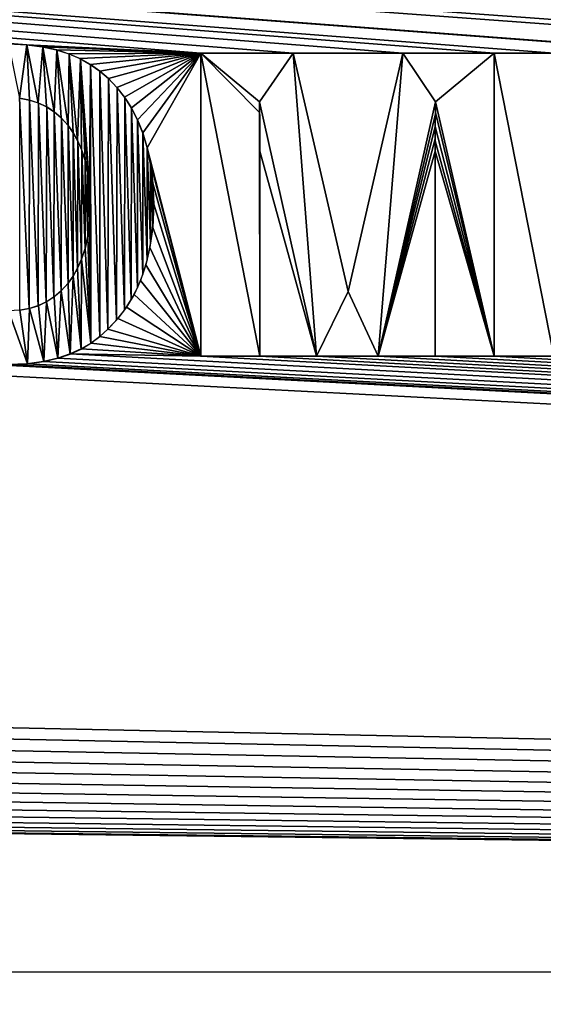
# Model space of a CAD drawing. Header units: millimetres. Extents: x -125 to 125, y -729 to 71.
# Tile 37 of 48: x -8 to -3, y -53 to -43. Entities that reach past the tile are written whole.
import ezdxf

# ---------------------------------------------------------------- set-up
doc = ezdxf.new("R2010")
doc.units = ezdxf.units.MM
doc.header["$LTSCALE"] = 65.185185
for name, color, linetype in [('1', 7, 'CONTINUOUS'), ('13', 7, 'CONTINUOUS'), ('17', 7, 'CONTINUOUS'), ('3', 7, 'CONTINUOUS')]:
    doc.layers.add(name, color=color, linetype=linetype)

msp = doc.modelspace()

# ---------------------------------------------------------------- linework, layer by layer
at = {"layer": '1', "color": 253, "linetype": 'Continuous', "true_color": 0xaaa39e}
for points in [[(4.6974, -43.25, 56.4478), (-90.75, -36.5, 56.4478), (3.2626, -43.25, 56.4478), (4.6974, -43.25, 56.4478)], [(7.7356, -43.2588, 56.4478), (-90.75, -36.5, 56.4478), (7.5509, -43.25, 56.4478), (7.7356, -43.2588, 56.4478)], [(-90.75, -36.5, 56.4478), (7.7356, -43.2588, 56.4478), (9.7786, -43.3643, 56.4478), (-90.75, -36.5, 56.4478)], [(7.5509, -43.25, 56.4478), (-90.75, -36.5, 56.4478), (6.2585, -43.25, 56.4478), (7.5509, -43.25, 56.4478)], [(10.7752, -43.1658, 56.4478), (-90.75, -36.5, 56.4478), (10.5957, -43.1584, 56.4478), (10.7752, -43.1658, 56.4478)], [(10.5957, -43.1584, 56.4478), (-90.75, -36.5, 56.4478), (10.4164, -43.1657, 56.4478), (10.5957, -43.1584, 56.4478)], [(10.4164, -43.1657, 56.4478), (-90.75, -36.5, 56.4478), (10.2576, -43.1861, 56.4478), (10.4164, -43.1657, 56.4478)], [(10.2576, -43.1861, 56.4478), (-90.75, -36.5, 56.4478), (10.1154, -43.2179, 56.4478), (10.2576, -43.1861, 56.4478)], [(10.1154, -43.2179, 56.4478), (-90.75, -36.5, 56.4478), (9.9898, -43.2589, 56.4478), (10.1154, -43.2179, 56.4478)], [(9.9898, -43.2589, 56.4478), (-90.75, -36.5, 56.4478), (9.879, -43.3077, 56.4478), (9.9898, -43.2589, 56.4478)], [(9.879, -43.3077, 56.4478), (-90.75, -36.5, 56.4478), (9.7786, -43.3643, 56.4478), (9.879, -43.3077, 56.4478)], [(-1.3128, -43.25, 56.4478), (-90.75, -36.5, 56.4478), (-2.7619, -43.25, 56.4478), (-1.3128, -43.25, 56.4478)], [(-90.75, -36.5, 56.4478), (-1.17, -43.256, 56.4478), (1.095, -43.25, 56.4478), (-90.75, -36.5, 56.4478)], [(-1.17, -43.256, 56.4478), (-90.75, -36.5, 56.4478), (-1.3128, -43.25, 56.4478), (-1.17, -43.256, 56.4478)], [(-90.75, -36.5, 56.4478), (-3.3521, -43.25, 56.4478), (-2.7619, -43.25, 56.4478), (-90.75, -36.5, 56.4478)], [(-5.3426, -43.25, 56.4478), (-90.75, -36.5, 56.4478), (-6.2544, -43.25, 56.4478), (-5.3426, -43.25, 56.4478)], [(-90.75, -36.5, 56.4478), (-4.2558, -43.25, 56.4478), (-3.3521, -43.25, 56.4478), (-90.75, -36.5, 56.4478)], [(-4.2558, -43.25, 56.4478), (-90.75, -36.5, 56.4478), (-5.3426, -43.25, 56.4478), (-4.2558, -43.25, 56.4478)], [(-90.75, -36.5, 56.4478), (1.095, -43.25, 56.4478), (1.8053, -43.25, 56.4478), (-90.75, -36.5, 56.4478)], [(-90.75, -36.5, 56.4478), (1.8053, -43.25, 56.4478), (3.2626, -43.25, 56.4478), (-90.75, -36.5, 56.4478)], [(4.8519, -43.2564, 56.4478), (-90.75, -36.5, 56.4478), (4.6974, -43.25, 56.4478), (4.8519, -43.2564, 56.4478)], [(-90.75, -36.5, 56.4478), (4.8519, -43.2564, 56.4478), (6.2585, -43.25, 56.4478), (-90.75, -36.5, 56.4478)], [(82, -46.9, 56.4478), (-90.75, -36.5, 56.4478), (81.8142, -46.9108, 56.4478), (82, -46.9, 56.4478)], [(-90.75, -36.5, 56.4478), (82, -46.9, 56.4478), (82.1858, -46.9108, 56.4478), (-90.75, -36.5, 56.4478)], [(81.8142, -46.9108, 56.4478), (-90.75, -36.5, 56.4478), (81.631, -46.9431, 56.4478), (81.8142, -46.9108, 56.4478)], [(81.631, -46.9431, 56.4478), (-90.75, -36.5, 56.4478), (81.4528, -46.9965, 56.4478), (81.631, -46.9431, 56.4478)], [(81.4528, -46.9965, 56.4478), (-90.75, -36.5, 56.4478), (81.2819, -47.0702, 56.4478), (81.4528, -46.9965, 56.4478)], [(81.2819, -47.0702, 56.4478), (-90.75, -36.5, 56.4478), (81.1208, -47.1632, 56.4478), (81.2819, -47.0702, 56.4478)], [(81.1208, -47.1632, 56.4478), (-90.75, -36.5, 56.4478), (80.9716, -47.2743, 56.4478), (81.1208, -47.1632, 56.4478)], [(80.9716, -47.2743, 56.4478), (-90.75, -36.5, 56.4478), (80.8362, -47.402, 56.4478), (80.9716, -47.2743, 56.4478)], [(80.8362, -47.402, 56.4478), (-90.75, -36.5, 56.4478), (80.7166, -47.5445, 56.4478), (80.8362, -47.402, 56.4478)], [(-90.75, -36.5, 56.4478), (10.7752, -43.1658, 56.4478), (80.7166, -47.5445, 56.4478), (-90.75, -36.5, 56.4478)], [(-90.75, -36.5, 56.4478), (-7.9799, -43.1658, 56.4478), (-6.2544, -43.25, 56.4478), (-90.75, -36.5, 56.4478)], [(-7.9799, -43.1658, 56.4478), (-90.75, -36.5, 56.4478), (-8.1594, -43.1584, 56.4478), (-7.9799, -43.1658, 56.4478)], [(90.75, -36.5, 56.4478), (-90.75, -36.5, 56.4478), (82.1858, -46.9108, 56.4478), (90.75, -36.5, 56.4478)], [(-7.9799, -43.1658, 56.4478), (-7.8254, -43.1857, 56.4478), (-6.2544, -43.25, 56.4478), (-7.9799, -43.1658, 56.4478)], [(-7.8254, -43.1857, 56.4478), (-7.6879, -43.216, 56.4478), (-6.2544, -43.25, 56.4478), (-7.8254, -43.1857, 56.4478)], [(-7.6879, -43.216, 56.4478), (-7.5639, -43.2559, 56.4478), (-6.2544, -43.25, 56.4478), (-7.6879, -43.216, 56.4478)], [(-7.5639, -43.2559, 56.4478), (-7.4528, -43.304, 56.4478), (-6.2544, -43.25, 56.4478), (-7.5639, -43.2559, 56.4478)], [(-7.4528, -43.304, 56.4478), (-7.3504, -43.3611, 56.4478), (-6.2544, -43.25, 56.4478), (-7.4528, -43.304, 56.4478)], [(-7.3504, -43.3611, 56.4478), (-7.2566, -43.4267, 56.4478), (-6.2544, -43.25, 56.4478), (-7.3504, -43.3611, 56.4478)], [(-7.2566, -43.4267, 56.4478), (-7.1699, -43.5019, 56.4478), (-6.2544, -43.25, 56.4478), (-7.2566, -43.4267, 56.4478)], [(-7.1699, -43.5019, 56.4478), (-7.0863, -43.5902, 56.4478), (-6.2544, -43.25, 56.4478), (-7.1699, -43.5019, 56.4478)], [(-7.0863, -43.5902, 56.4478), (-7.0108, -43.6864, 56.4478), (-6.2544, -43.25, 56.4478), (-7.0863, -43.5902, 56.4478)], [(-7.0108, -43.6864, 56.4478), (-6.9432, -43.7918, 56.4478), (-6.2544, -43.25, 56.4478), (-7.0108, -43.6864, 56.4478)], [(-6.9432, -43.7918, 56.4478), (-6.8826, -43.9094, 56.4478), (-6.2544, -43.25, 56.4478), (-6.9432, -43.7918, 56.4478)], [(-6.8826, -43.9094, 56.4478), (-6.8307, -44.0381, 56.4478), (-6.2544, -43.25, 56.4478), (-6.8826, -43.9094, 56.4478)], [(-6.8307, -44.0381, 56.4478), (-6.7862, -44.1862, 56.4478), (-6.2544, -43.25, 56.4478), (-6.8307, -44.0381, 56.4478)], [(-6.2544, -43.25, 56.4478), (-6.7862, -44.1862, 56.4478), (-6.2544, -46.25, 56.4478), (-6.2544, -43.25, 56.4478)], [(-4.7972, -45.6089, 56.4478), (-4.2558, -43.25, 56.4478), (-5.3426, -43.25, 56.4478), (-4.7972, -45.6089, 56.4478)], [(-3.3521, -43.25, 56.4478), (-3.3521, -46.25, 56.4478), (-2.7619, -46.25, 56.4478), (-3.3521, -43.25, 56.4478)], [(-2.7619, -43.25, 56.4478), (-3.3521, -43.25, 56.4478), (-2.7619, -46.25, 56.4478), (-2.7619, -43.25, 56.4478)], [(-8.0503, -45.796, 56.4478), (-7.954, -45.7785, 56.4478), (-8.0495, -43.6961, 56.4478), (-8.0503, -45.796, 56.4478)], [(-8.0495, -43.6961, 56.4478), (-7.954, -45.7785, 56.4478), (-7.9505, -43.7147, 56.4478), (-8.0495, -43.6961, 56.4478)], [(-7.954, -45.7785, 56.4478), (-7.8672, -45.7511, 56.4478), (-7.9505, -43.7147, 56.4478), (-7.954, -45.7785, 56.4478)], [(-7.9505, -43.7147, 56.4478), (-7.8672, -45.7511, 56.4478), (-7.8616, -43.7438, 56.4478), (-7.9505, -43.7147, 56.4478)], [(-7.8672, -45.7511, 56.4478), (-7.786, -45.7132, 56.4478), (-7.8616, -43.7438, 56.4478), (-7.8672, -45.7511, 56.4478)], [(-7.8616, -43.7438, 56.4478), (-7.786, -45.7132, 56.4478), (-7.7807, -43.7829, 56.4478), (-7.8616, -43.7438, 56.4478)], [(-7.786, -45.7132, 56.4478), (-7.7098, -45.6642, 56.4478), (-7.7807, -43.7829, 56.4478), (-7.786, -45.7132, 56.4478)], [(-7.7807, -43.7829, 56.4478), (-7.7098, -45.6642, 56.4478), (-7.7063, -43.8319, 56.4478), (-7.7807, -43.7829, 56.4478)], [(-5.6716, -44.1028, 56.4478), (-5.6703, -44.2208, 56.4478), (-5.6744, -43.7324, 56.4478), (-5.6716, -44.1028, 56.4478)], [(-5.6744, -43.7324, 56.4478), (-5.6703, -44.2208, 56.4478), (-5.1106, -46.25, 56.4478), (-5.6744, -43.7324, 56.4478)], [(-5.6733, -43.9766, 56.4478), (-5.6716, -44.1028, 56.4478), (-5.6744, -43.7324, 56.4478), (-5.6733, -43.9766, 56.4478)], [(-5.6742, -43.8552, 56.4478), (-5.6733, -43.9766, 56.4478), (-5.6744, -43.7324, 56.4478), (-5.6742, -43.8552, 56.4478)], [(-3.9322, -43.7324, 56.4478), (-4.502, -46.25, 56.4478), (-3.9335, -43.8504, 56.4478), (-3.9322, -43.7324, 56.4478)], [(-7.7098, -45.6642, 56.4478), (-7.6375, -45.6028, 56.4478), (-7.7063, -43.8319, 56.4478), (-7.7098, -45.6642, 56.4478)], [(-7.7063, -43.8319, 56.4478), (-7.6375, -45.6028, 56.4478), (-7.6362, -43.8922, 56.4478), (-7.7063, -43.8319, 56.4478)], [(-3.9335, -43.8504, 56.4478), (-4.502, -46.25, 56.4478), (-3.9352, -43.9766, 56.4478), (-3.9335, -43.8504, 56.4478)], [(-7.6375, -45.6028, 56.4478), (-7.5692, -45.5275, 56.4478), (-7.6362, -43.8922, 56.4478), (-7.6375, -45.6028, 56.4478)], [(-7.6362, -43.8922, 56.4478), (-7.5692, -45.5275, 56.4478), (-7.5692, -43.9664, 56.4478), (-7.6362, -43.8922, 56.4478)], [(-7.5179, -44.0383, 56.4478), (-7.5692, -43.9664, 56.4478), (-7.52, -45.4588, 56.4478), (-7.5179, -44.0383, 56.4478)], [(-7.5692, -43.9664, 56.4478), (-7.5692, -45.5275, 56.4478), (-7.52, -45.4588, 56.4478), (-7.5692, -43.9664, 56.4478)], [(-3.9352, -43.9766, 56.4478), (-4.502, -46.25, 56.4478), (-3.936, -44.098, 56.4478), (-3.9352, -43.9766, 56.4478)], [(-7.4751, -45.3798, 56.4478), (-7.5179, -44.0383, 56.4478), (-7.52, -45.4588, 56.4478), (-7.4751, -45.3798, 56.4478)], [(-7.4728, -44.1186, 56.4478), (-7.5179, -44.0383, 56.4478), (-7.4751, -45.3798, 56.4478), (-7.4728, -44.1186, 56.4478)], [(-7.4356, -45.2896, 56.4478), (-7.4728, -44.1186, 56.4478), (-7.4751, -45.3798, 56.4478), (-7.4356, -45.2896, 56.4478)], [(-7.4333, -44.2102, 56.4478), (-7.4728, -44.1186, 56.4478), (-7.4356, -45.2896, 56.4478), (-7.4333, -44.2102, 56.4478)], [(-3.936, -44.098, 56.4478), (-4.502, -46.25, 56.4478), (-3.9362, -44.2208, 56.4478), (-3.936, -44.098, 56.4478)], [(-7.4013, -45.1839, 56.4478), (-7.4333, -44.2102, 56.4478), (-7.4356, -45.2896, 56.4478), (-7.4013, -45.1839, 56.4478)], [(-7.4004, -44.3132, 56.4478), (-7.4333, -44.2102, 56.4478), (-7.4013, -45.1839, 56.4478), (-7.4004, -44.3132, 56.4478)], [(-6.7862, -44.1862, 56.4478), (-6.7522, -44.3523, 56.4478), (-6.2544, -46.25, 56.4478), (-6.7862, -44.1862, 56.4478)], [(-5.6703, -44.2208, 56.4478), (-5.6703, -46.25, 56.4478), (-5.1106, -46.25, 56.4478), (-5.6703, -44.2208, 56.4478)], [(-3.9362, -44.2208, 56.4478), (-4.502, -46.25, 56.4478), (-3.9362, -46.25, 56.4478), (-3.9362, -44.2208, 56.4478)], [(-7.3742, -45.0605, 56.4478), (-7.4004, -44.3132, 56.4478), (-7.4013, -45.1839, 56.4478), (-7.3742, -45.0605, 56.4478)], [(-7.3738, -44.435, 56.4478), (-7.4004, -44.3132, 56.4478), (-7.3742, -45.0605, 56.4478), (-7.3738, -44.435, 56.4478)], [(-6.7522, -44.3523, 56.4478), (-6.7303, -44.5368, 56.4478), (-6.2544, -46.25, 56.4478), (-6.7522, -44.3523, 56.4478)], [(-7.356, -44.9148, 56.4478), (-7.3738, -44.435, 56.4478), (-7.3742, -45.0605, 56.4478), (-7.356, -44.9148, 56.4478)], [(-7.3561, -44.576, 56.4478), (-7.3738, -44.435, 56.4478), (-7.356, -44.9148, 56.4478), (-7.3561, -44.576, 56.4478)], [(-6.7303, -44.5368, 56.4478), (-6.7225, -44.7459, 56.4478), (-6.2544, -46.25, 56.4478), (-6.7303, -44.5368, 56.4478)], [(-7.3494, -44.7459, 56.4478), (-7.3561, -44.576, 56.4478), (-7.356, -44.9148, 56.4478), (-7.3494, -44.7459, 56.4478)], [(-6.7225, -44.7459, 56.4478), (-6.7324, -44.9762, 56.4478), (-6.2544, -46.25, 56.4478), (-6.7225, -44.7459, 56.4478)], [(-6.7324, -44.9762, 56.4478), (-6.7593, -45.174, 56.4478), (-6.2544, -46.25, 56.4478), (-6.7324, -44.9762, 56.4478)], [(-6.7593, -45.174, 56.4478), (-6.7992, -45.3454, 56.4478), (-6.2544, -46.25, 56.4478), (-6.7593, -45.174, 56.4478)], [(-6.7992, -45.3454, 56.4478), (-6.8522, -45.5012, 56.4478), (-6.2544, -46.25, 56.4478), (-6.7992, -45.3454, 56.4478)], [(-6.8522, -45.5012, 56.4478), (-6.9161, -45.6395, 56.4478), (-6.2544, -46.25, 56.4478), (-6.8522, -45.5012, 56.4478)], [(-6.9161, -45.6395, 56.4478), (-6.9912, -45.765, 56.4478), (-6.2544, -46.25, 56.4478), (-6.9161, -45.6395, 56.4478)], [(-6.9912, -45.765, 56.4478), (-7.0775, -45.879, 56.4478), (-6.2544, -46.25, 56.4478), (-6.9912, -45.765, 56.4478)], [(-7.0775, -45.879, 56.4478), (-7.1764, -45.9834, 56.4478), (-6.2544, -46.25, 56.4478), (-7.0775, -45.879, 56.4478)], [(-7.1764, -45.9834, 56.4478), (-7.2555, -46.0565, 56.4478), (-6.2544, -46.25, 56.4478), (-7.1764, -45.9834, 56.4478)], [(-7.3424, -46.1215, 56.4478), (-7.4394, -46.1791, 56.4478), (-6.2544, -46.25, 56.4478), (-7.3424, -46.1215, 56.4478)], [(-7.2555, -46.0565, 56.4478), (-7.3424, -46.1215, 56.4478), (-6.2544, -46.25, 56.4478), (-7.2555, -46.0565, 56.4478)], [(-7.4394, -46.1791, 56.4478), (-7.5478, -46.2291, 56.4478), (-6.2544, -46.25, 56.4478), (-7.4394, -46.1791, 56.4478)], [(-12.0326, -46.25, 56.4478), (-80.4027, -48.407, 56.4478), (106.5501, -52.35, 56.4478), (-12.0326, -46.25, 56.4478)], [(-9.9077, -46.25, 56.4478), (-12.0326, -46.25, 56.4478), (106.5501, -52.35, 56.4478), (-9.9077, -46.25, 56.4478)], [(-8.3428, -46.326, 56.4478), (-9.9077, -46.25, 56.4478), (106.5501, -52.35, 56.4478), (-8.3428, -46.326, 56.4478)], [(-7.8134, -46.3042, 56.4478), (-7.9747, -46.3257, 56.4478), (106.5501, -52.35, 56.4478), (-7.8134, -46.3042, 56.4478)], [(-7.6713, -46.2712, 56.4478), (-7.8134, -46.3042, 56.4478), (106.5501, -52.35, 56.4478), (-7.6713, -46.2712, 56.4478)], [(-7.5478, -46.2291, 56.4478), (-7.6713, -46.2712, 56.4478), (106.5501, -52.35, 56.4478), (-7.5478, -46.2291, 56.4478)], [(-6.2544, -46.25, 56.4478), (-7.5478, -46.2291, 56.4478), (106.5501, -52.35, 56.4478), (-6.2544, -46.25, 56.4478)], [(-5.6703, -46.25, 56.4478), (-6.2544, -46.25, 56.4478), (106.5501, -52.35, 56.4478), (-5.6703, -46.25, 56.4478)], [(-5.1106, -46.25, 56.4478), (-5.6703, -46.25, 56.4478), (106.5501, -52.35, 56.4478), (-5.1106, -46.25, 56.4478)], [(-4.502, -46.25, 56.4478), (-5.1106, -46.25, 56.4478), (106.5501, -52.35, 56.4478), (-4.502, -46.25, 56.4478)], [(-3.9362, -46.25, 56.4478), (-4.502, -46.25, 56.4478), (106.5501, -52.35, 56.4478), (-3.9362, -46.25, 56.4478)], [(-3.3521, -46.25, 56.4478), (-3.9362, -46.25, 56.4478), (106.5501, -52.35, 56.4478), (-3.3521, -46.25, 56.4478)], [(-2.7619, -46.25, 56.4478), (-3.3521, -46.25, 56.4478), (106.5501, -52.35, 56.4478), (-2.7619, -46.25, 56.4478)], [(-8.1594, -46.3334, 56.4478), (-8.3428, -46.326, 56.4478), (106.5501, -52.35, 56.4478), (-8.1594, -46.3334, 56.4478)], [(-7.9747, -46.3257, 56.4478), (-8.1594, -46.3334, 56.4478), (106.5501, -52.35, 56.4478), (-7.9747, -46.3257, 56.4478)], [(-80.4027, -48.407, 56.4478), (-80.4027, -48.593, 56.4478), (106.5501, -52.35, 56.4478), (-80.4027, -48.407, 56.4478)], [(-80.4027, -48.593, 56.4478), (-80.4243, -48.7778, 56.4478), (106.5501, -52.35, 56.4478), (-80.4027, -48.593, 56.4478)], [(-80.4243, -48.7778, 56.4478), (-80.4672, -48.9589, 56.4478), (106.5501, -52.35, 56.4478), (-80.4243, -48.7778, 56.4478)], [(-80.4672, -48.9589, 56.4478), (-80.5309, -49.1337, 56.4478), (106.5501, -52.35, 56.4478), (-80.4672, -48.9589, 56.4478)], [(-80.5309, -49.1337, 56.4478), (-80.6143, -49.3, 56.4478), (106.5501, -52.35, 56.4478), (-80.5309, -49.1337, 56.4478)], [(-80.6143, -49.3, 56.4478), (-80.7166, -49.4555, 56.4478), (106.5501, -52.35, 56.4478), (-80.6143, -49.3, 56.4478)], [(-80.7166, -49.4555, 56.4478), (-80.8362, -49.598, 56.4478), (106.5501, -52.35, 56.4478), (-80.7166, -49.4555, 56.4478)], [(-80.8362, -49.598, 56.4478), (-80.9716, -49.7257, 56.4478), (106.5501, -52.35, 56.4478), (-80.8362, -49.598, 56.4478)], [(-80.9716, -49.7257, 56.4478), (-81.1208, -49.8368, 56.4478), (106.5501, -52.35, 56.4478), (-80.9716, -49.7257, 56.4478)], [(-81.2819, -49.9298, 56.4478), (-81.4528, -50.0035, 56.4478), (106.5501, -52.35, 56.4478), (-81.2819, -49.9298, 56.4478)], [(-81.1208, -49.8368, 56.4478), (-81.2819, -49.9298, 56.4478), (106.5501, -52.35, 56.4478), (-81.1208, -49.8368, 56.4478)], [(-81.4528, -50.0035, 56.4478), (-81.631, -50.0569, 56.4478), (106.5501, -52.35, 56.4478), (-81.4528, -50.0035, 56.4478)], [(-82, -50.1, 56.4478), (-106.5501, -52.35, 56.4478), (106.5501, -52.35, 56.4478), (-82, -50.1, 56.4478)], [(-81.8142, -50.0892, 56.4478), (-82, -50.1, 56.4478), (106.5501, -52.35, 56.4478), (-81.8142, -50.0892, 56.4478)], [(-81.631, -50.0569, 56.4478), (-81.8142, -50.0892, 56.4478), (106.5501, -52.35, 56.4478), (-81.631, -50.0569, 56.4478)]]:
    msp.add_3dface(points, dxfattribs=at)
at = {"layer": '13', "color": 253, "linetype": 'Continuous', "true_color": 0xaaa39e}
for points in [[(121, -729.25, 6.4478), (-121, -729.25, 6.4478), (-121, 70.75, 6.4478), (121, -729.25, 6.4478)], [(121, -729.25, 6.4478), (-121, 70.75, 6.4478), (121, 70.75, 6.4478), (121, -729.25, 6.4478)]]:
    msp.add_3dface(points, dxfattribs=at)
at = {"layer": '17', "color": 253, "linetype": 'Continuous', "true_color": 0xaaa39e}
for points in [[(99.7101, -4.6985, 8.4478), (99.2941, -4.8296, 8.4478), (-75, -64.25, 8.4478), (99.7101, -4.6985, 8.4478)], [(75, -64.25, 8.4478), (99.7101, -4.6985, 8.4478), (-75, -64.25, 8.4478), (75, -64.25, 8.4478)], [(99.2941, -4.8296, 8.4478), (98.8682, -4.924, 8.4478), (-121, -64.25, 8.4478), (99.2941, -4.8296, 8.4478)], [(-75, -64.25, 8.4478), (99.2941, -4.8296, 8.4478), (-121, -64.25, 8.4478), (-75, -64.25, 8.4478)], [(98.8682, -4.924, 8.4478), (98.4358, -4.981, 8.4478), (-121, -64.25, 8.4478), (98.8682, -4.924, 8.4478)], [(98.4358, -4.981, 8.4478), (98, -5, 8.4478), (-121, -64.25, 8.4478), (98.4358, -4.981, 8.4478)], [(98, -5, 8.4478), (-98, -5, 8.4478), (-121, -64.25, 8.4478), (98, -5, 8.4478)]]:
    msp.add_3dface(points, dxfattribs=at)
at = {"layer": '3', "color": 253, "linetype": 'Continuous', "true_color": 0xaaa39e}
for points in [[(-8.1594, -43.1584, 56.1478), (-8.0492, -43.6962, 56.1478), (-7.978, -43.1659, 56.1478), (-8.1594, -43.1584, 56.1478)], [(-8.0492, -43.6962, 56.1478), (-7.9521, -43.7143, 56.1478), (-7.978, -43.1659, 56.1478), (-8.0492, -43.6962, 56.1478)], [(-7.9521, -43.7143, 56.1478), (-7.8646, -43.7426, 56.1478), (-7.978, -43.1659, 56.1478), (-7.9521, -43.7143, 56.1478)], [(-7.978, -43.1659, 56.1478), (-7.8646, -43.7426, 56.1478), (-7.8202, -43.1866, 56.1478), (-7.978, -43.1659, 56.1478)], [(-7.8646, -43.7426, 56.1478), (-7.7843, -43.7809, 56.1478), (-7.8202, -43.1866, 56.1478), (-7.8646, -43.7426, 56.1478)], [(-7.7843, -43.7809, 56.1478), (-7.7091, -43.8297, 56.1478), (-7.8202, -43.1866, 56.1478), (-7.7843, -43.7809, 56.1478)], [(-7.8202, -43.1866, 56.1478), (-7.7091, -43.8297, 56.1478), (-7.6813, -43.2178, 56.1478), (-7.8202, -43.1866, 56.1478)], [(-7.7091, -43.8297, 56.1478), (-7.6378, -43.8907, 56.1478), (-7.6813, -43.2178, 56.1478), (-7.7091, -43.8297, 56.1478)], [(-7.6378, -43.8907, 56.1478), (-7.5692, -43.9664, 56.1478), (-7.6813, -43.2178, 56.1478), (-7.6378, -43.8907, 56.1478)], [(-7.6813, -43.2178, 56.1478), (-7.5692, -43.9664, 56.1478), (-7.5578, -43.2583, 56.1478), (-7.6813, -43.2178, 56.1478)], [(-7.5692, -43.9664, 56.1478), (-7.5195, -44.0358, 56.1478), (-7.5578, -43.2583, 56.1478), (-7.5692, -43.9664, 56.1478)], [(-7.5195, -44.0358, 56.1478), (-7.4749, -44.1145, 56.1478), (-7.5578, -43.2583, 56.1478), (-7.5195, -44.0358, 56.1478)], [(-7.5578, -43.2583, 56.1478), (-7.4749, -44.1145, 56.1478), (-7.4468, -43.307, 56.1478), (-7.5578, -43.2583, 56.1478)], [(-5.6742, -43.8362, 56.1478), (-5.6744, -43.7324, 56.1478), (-6.2544, -43.25, 56.1478), (-5.6742, -43.8362, 56.1478)], [(-6.2544, -43.25, 56.1478), (-5.6744, -43.7324, 56.1478), (-5.3426, -43.25, 56.1478), (-6.2544, -43.25, 56.1478)], [(-5.6703, -46.25, 56.1478), (-5.6742, -43.8362, 56.1478), (-6.2544, -43.25, 56.1478), (-5.6703, -46.25, 56.1478)], [(-6.2544, -46.25, 56.1478), (-5.6703, -46.25, 56.1478), (-6.2544, -43.25, 56.1478), (-6.2544, -46.25, 56.1478)], [(-5.6744, -43.7324, 56.1478), (-5.1106, -46.25, 56.1478), (-5.3426, -43.25, 56.1478), (-5.6744, -43.7324, 56.1478)], [(-5.3426, -43.25, 56.1478), (-5.1106, -46.25, 56.1478), (-4.7972, -45.6089, 56.1478), (-5.3426, -43.25, 56.1478)], [(-4.502, -46.25, 56.1478), (-4.2558, -43.25, 56.1478), (-4.7972, -45.6089, 56.1478), (-4.502, -46.25, 56.1478)], [(-3.9322, -43.7324, 56.1478), (-4.2558, -43.25, 56.1478), (-4.502, -46.25, 56.1478), (-3.9322, -43.7324, 56.1478)], [(-3.3521, -43.25, 56.1478), (-4.2558, -43.25, 56.1478), (-3.9322, -43.7324, 56.1478), (-3.3521, -43.25, 56.1478)], [(-3.3521, -46.25, 56.1478), (-3.3521, -43.25, 56.1478), (-3.9322, -43.7324, 56.1478), (-3.3521, -46.25, 56.1478)], [(-7.4749, -44.1145, 56.1478), (-7.4354, -44.2047, 56.1478), (-7.4468, -43.307, 56.1478), (-7.4749, -44.1145, 56.1478)], [(-7.4016, -44.3089, 56.1478), (-7.3746, -44.4306, 56.1478), (-7.4468, -43.307, 56.1478), (-7.4016, -44.3089, 56.1478)], [(-7.4354, -44.2047, 56.1478), (-7.4016, -44.3089, 56.1478), (-7.4468, -43.307, 56.1478), (-7.4354, -44.2047, 56.1478)], [(-7.3746, -44.4306, 56.1478), (-7.3563, -44.5743, 56.1478), (-7.4468, -43.307, 56.1478), (-7.3746, -44.4306, 56.1478)], [(-7.4468, -43.307, 56.1478), (-7.3563, -44.5743, 56.1478), (-7.3463, -43.3636, 56.1478), (-7.4468, -43.307, 56.1478)], [(-7.3563, -44.5743, 56.1478), (-7.3494, -44.7459, 56.1478), (-7.3463, -43.3636, 56.1478), (-7.3563, -44.5743, 56.1478)], [(-7.3494, -44.7459, 56.1478), (-7.3447, -46.123, 56.1478), (-7.3463, -43.3636, 56.1478), (-7.3494, -44.7459, 56.1478)], [(-7.3447, -46.123, 56.1478), (-7.2567, -46.0576, 56.1478), (-7.3463, -43.3636, 56.1478), (-7.3447, -46.123, 56.1478)], [(-7.3463, -43.3636, 56.1478), (-7.2567, -46.0576, 56.1478), (-7.2544, -43.4284, 56.1478), (-7.3463, -43.3636, 56.1478)], [(-7.2567, -46.0576, 56.1478), (-7.1764, -45.9834, 56.1478), (-7.2544, -43.4284, 56.1478), (-7.2567, -46.0576, 56.1478)], [(-7.2544, -43.4284, 56.1478), (-7.1764, -45.9834, 56.1478), (-7.1699, -43.5019, 56.1478), (-7.2544, -43.4284, 56.1478)], [(-7.1699, -43.5019, 56.1478), (-7.1764, -45.9834, 56.1478), (-7.0899, -45.8934, 56.1478), (-7.1699, -43.5019, 56.1478)], [(-7.0849, -43.5917, 56.1478), (-7.1699, -43.5019, 56.1478), (-7.0899, -45.8934, 56.1478), (-7.0849, -43.5917, 56.1478)], [(-7.0126, -45.7957, 56.1478), (-7.0849, -43.5917, 56.1478), (-7.0899, -45.8934, 56.1478), (-7.0126, -45.7957, 56.1478)], [(-7.009, -43.6891, 56.1478), (-7.0849, -43.5917, 56.1478), (-7.0126, -45.7957, 56.1478), (-7.009, -43.6891, 56.1478)], [(-6.9437, -45.6893, 56.1478), (-7.009, -43.6891, 56.1478), (-7.0126, -45.7957, 56.1478), (-6.9437, -45.6893, 56.1478)], [(-6.9413, -43.7952, 56.1478), (-7.009, -43.6891, 56.1478), (-6.9437, -45.6893, 56.1478), (-6.9413, -43.7952, 56.1478)], [(-3.9333, -43.8361, 56.1478), (-3.3521, -46.25, 56.1478), (-3.9322, -43.7324, 56.1478), (-3.9333, -43.8361, 56.1478)], [(-6.883, -45.5726, 56.1478), (-6.9413, -43.7952, 56.1478), (-6.9437, -45.6893, 56.1478), (-6.883, -45.5726, 56.1478)], [(-6.8815, -43.9118, 56.1478), (-6.9413, -43.7952, 56.1478), (-6.883, -45.5726, 56.1478), (-6.8815, -43.9118, 56.1478)], [(-5.6733, -43.9766, 56.1478), (-5.6742, -43.8362, 56.1478), (-5.6703, -46.25, 56.1478), (-5.6733, -43.9766, 56.1478)], [(-3.9352, -43.9766, 56.1478), (-3.3521, -46.25, 56.1478), (-3.9333, -43.8361, 56.1478), (-3.9352, -43.9766, 56.1478)], [(-6.8306, -45.4436, 56.1478), (-6.8815, -43.9118, 56.1478), (-6.883, -45.5726, 56.1478), (-6.8306, -45.4436, 56.1478)], [(-6.8297, -44.0409, 56.1478), (-6.8815, -43.9118, 56.1478), (-6.8306, -45.4436, 56.1478), (-6.8297, -44.0409, 56.1478)], [(-5.6714, -44.1171, 56.1478), (-5.6733, -43.9766, 56.1478), (-5.6703, -46.25, 56.1478), (-5.6714, -44.1171, 56.1478)], [(-3.9361, -44.117, 56.1478), (-3.3521, -46.25, 56.1478), (-3.9352, -43.9766, 56.1478), (-3.9361, -44.117, 56.1478)], [(-6.7868, -45.2998, 56.1478), (-6.8297, -44.0409, 56.1478), (-6.8306, -45.4436, 56.1478), (-6.7868, -45.2998, 56.1478)], [(-6.7865, -44.1851, 56.1478), (-6.8297, -44.0409, 56.1478), (-6.7868, -45.2998, 56.1478), (-6.7865, -44.1851, 56.1478)], [(-5.6703, -44.2208, 56.1478), (-5.6714, -44.1171, 56.1478), (-5.6703, -46.25, 56.1478), (-5.6703, -44.2208, 56.1478)], [(-3.9362, -44.2208, 56.1478), (-3.3521, -46.25, 56.1478), (-3.9361, -44.117, 56.1478), (-3.9362, -44.2208, 56.1478)], [(-6.753, -45.1384, 56.1478), (-6.7865, -44.1851, 56.1478), (-6.7868, -45.2998, 56.1478), (-6.753, -45.1384, 56.1478)], [(-6.7529, -44.3477, 56.1478), (-6.7865, -44.1851, 56.1478), (-6.753, -45.1384, 56.1478), (-6.7529, -44.3477, 56.1478)], [(-3.9362, -46.25, 56.1478), (-3.3521, -46.25, 56.1478), (-3.9362, -44.2208, 56.1478), (-3.9362, -46.25, 56.1478)], [(-6.7307, -44.9554, 56.1478), (-6.7529, -44.3477, 56.1478), (-6.753, -45.1384, 56.1478), (-6.7307, -44.9554, 56.1478)], [(-6.7307, -44.5328, 56.1478), (-6.7529, -44.3477, 56.1478), (-6.7307, -44.9554, 56.1478), (-6.7307, -44.5328, 56.1478)], [(-6.7225, -44.7459, 56.1478), (-6.7307, -44.5328, 56.1478), (-6.7307, -44.9554, 56.1478), (-6.7225, -44.7459, 56.1478)], [(-7.3494, -44.7459, 56.1478), (-7.3563, -44.9189, 56.1478), (-7.3447, -46.123, 56.1478), (-7.3494, -44.7459, 56.1478)], [(-7.3563, -44.9189, 56.1478), (-7.3747, -45.0631, 56.1478), (-7.3447, -46.123, 56.1478), (-7.3563, -44.9189, 56.1478)], [(-7.3747, -45.0631, 56.1478), (-7.4017, -45.185, 56.1478), (-7.3447, -46.123, 56.1478), (-7.3747, -45.0631, 56.1478)], [(-7.4017, -45.185, 56.1478), (-7.4354, -45.2893, 56.1478), (-7.3447, -46.123, 56.1478), (-7.4017, -45.185, 56.1478)], [(-7.4354, -45.2893, 56.1478), (-7.4749, -45.3794, 56.1478), (-7.4418, -46.1804, 56.1478), (-7.4354, -45.2893, 56.1478)], [(-7.3447, -46.123, 56.1478), (-7.4354, -45.2893, 56.1478), (-7.4418, -46.1804, 56.1478), (-7.3447, -46.123, 56.1478)], [(-7.4749, -45.3794, 56.1478), (-7.5196, -45.4581, 56.1478), (-7.4418, -46.1804, 56.1478), (-7.4749, -45.3794, 56.1478)], [(-7.5692, -45.5275, 56.1478), (-7.6371, -45.6024, 56.1478), (-7.5502, -46.23, 56.1478), (-7.5692, -45.5275, 56.1478)], [(-7.5196, -45.4581, 56.1478), (-7.5692, -45.5275, 56.1478), (-7.5502, -46.23, 56.1478), (-7.5196, -45.4581, 56.1478)], [(-7.4418, -46.1804, 56.1478), (-7.5196, -45.4581, 56.1478), (-7.5502, -46.23, 56.1478), (-7.4418, -46.1804, 56.1478)], [(-7.6371, -45.6024, 56.1478), (-7.7078, -45.6628, 56.1478), (-7.6722, -46.2715, 56.1478), (-7.6371, -45.6024, 56.1478)], [(-7.5502, -46.23, 56.1478), (-7.6371, -45.6024, 56.1478), (-7.6722, -46.2715, 56.1478), (-7.5502, -46.23, 56.1478)], [(-5.1106, -46.25, 56.1478), (-4.502, -46.25, 56.1478), (-4.7972, -45.6089, 56.1478), (-5.1106, -46.25, 56.1478)], [(-7.7825, -45.7112, 56.1478), (-7.8625, -45.7492, 56.1478), (-7.8113, -46.3039, 56.1478), (-7.7825, -45.7112, 56.1478)], [(-7.6722, -46.2715, 56.1478), (-7.7825, -45.7112, 56.1478), (-7.8113, -46.3039, 56.1478), (-7.6722, -46.2715, 56.1478)], [(-7.7078, -45.6628, 56.1478), (-7.7825, -45.7112, 56.1478), (-7.6722, -46.2715, 56.1478), (-7.7078, -45.6628, 56.1478)], [(-8.0478, -45.7957, 56.1478), (-8.1594, -45.8022, 56.1478), (-7.9718, -46.3255, 56.1478), (-8.0478, -45.7957, 56.1478)], [(-7.9718, -46.3255, 56.1478), (-8.1594, -45.8022, 56.1478), (-8.1594, -46.3334, 56.1478), (-7.9718, -46.3255, 56.1478)], [(-7.9501, -45.7775, 56.1478), (-8.0478, -45.7957, 56.1478), (-7.9718, -46.3255, 56.1478), (-7.9501, -45.7775, 56.1478)], [(-7.8113, -46.3039, 56.1478), (-7.9501, -45.7775, 56.1478), (-7.9718, -46.3255, 56.1478), (-7.8113, -46.3039, 56.1478)], [(-7.8625, -45.7492, 56.1478), (-7.9501, -45.7775, 56.1478), (-7.8113, -46.3039, 56.1478), (-7.8625, -45.7492, 56.1478)]]:
    msp.add_3dface(points, dxfattribs=at)

doc.saveas('drawing.dxf')
